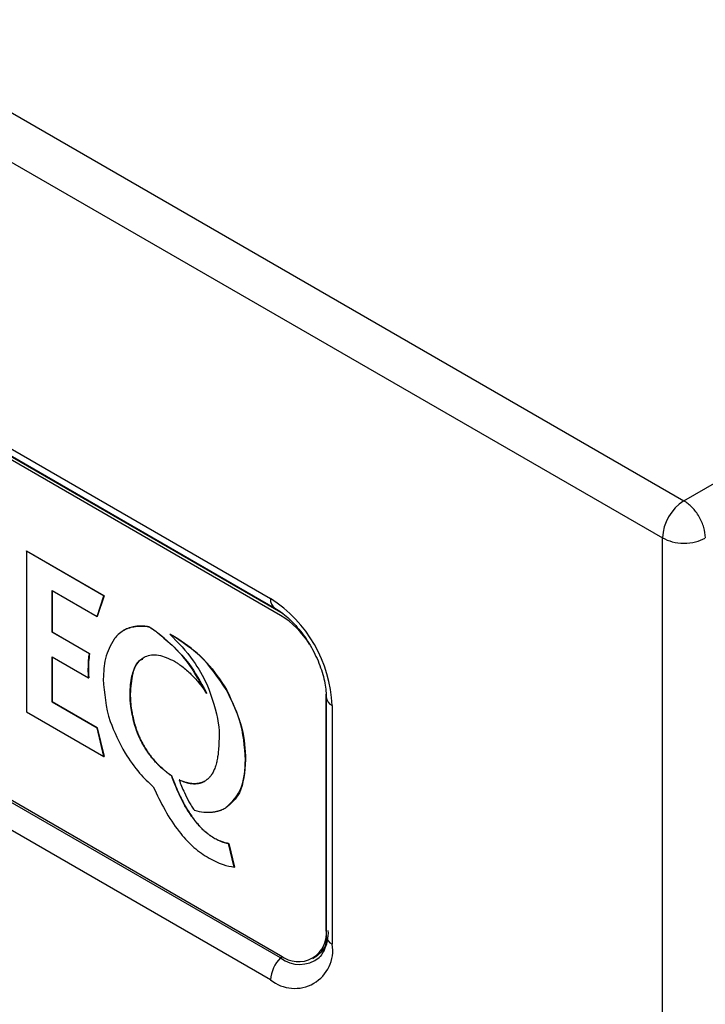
# Model space of a CAD drawing. Header units: millimetres. Extents: x 0 to 4200, y 0 to 2970.
# Tile 55 of 75: x 3301 to 3338, y 2100 to 2152. Entities that reach past the tile are written whole.
import ezdxf

# ---------------------------------------------------------------- set-up
doc = ezdxf.new("R2010")
doc.units = ezdxf.units.MM
doc.header["$LTSCALE"] = 10

msp = doc.modelspace()

# ---------------------------------------------------------------- linework, layer by layer
at = {"color": 7, "linetype": 'Continuous', "lineweight": 25}
for p, q in [((2914.552, 2370.332), (3336.553, 2126.716)), ((3336.553, 2126.716), (3759.119, 2370.658)), ((2913.421, 2368.373), (3335.422, 2124.757)), ((3271.058, 2146.753), (3314.721, 2121.546)), ((3271.285, 2146.249), (3314.949, 2121.042)), ((3315.252, 2120.662), (3271.765, 2145.766)), ((3315.393, 2120.743), (3271.906, 2145.848)), ((3315.249, 2102.561), (3271.585, 2127.767)), ((3271.765, 2127.802), (3315.252, 2102.698)), ((3314.721, 2101.405), (3271.058, 2126.612)), ((3335.422, 2071.845), (3335.422, 2124.757)), ((3301.823, 2124.063), (3301.83, 2124.067)), ((3301.823, 2124.063), (3301.823, 2115.567)), ((3305.92, 2121.698), (3301.823, 2124.063)), ((3301.83, 2124.067), (3305.928, 2121.702)), ((3303.174, 2121.981), (3305.552, 2120.608)), ((3303.174, 2119.776), (3303.174, 2121.981)), ((3303.181, 2121.977), (3303.181, 2119.781)), ((3305.552, 2120.608), (3305.92, 2121.698)), ((3305.928, 2121.702), (3305.559, 2120.612)), ((3305.92, 2121.698), (3305.928, 2121.702)), ((3305.552, 2120.608), (3305.559, 2120.612)), ((3307.274, 2120.006), (3307.282, 2120.01)), ((3307.547, 2120.072), (3307.554, 2120.076)), ((3307.579, 2120.076), (3307.586, 2120.08)), ((3307.905, 2120.095), (3307.912, 2120.099)), ((3307.917, 2120.094), (3307.905, 2120.095)), ((3307.912, 2120.099), (3307.924, 2120.098)), ((3307.917, 2120.094), (3307.924, 2120.098)), ((3308.279, 2120.059), (3308.286, 2120.063)), ((3308.286, 2120.058), (3308.293, 2120.062)), ((3308.286, 2120.058), (3308.293, 2120.062)), ((3308.286, 2120.058), (3308.286, 2120.058)), ((3308.293, 2120.062), (3308.293, 2120.062)), ((3303.174, 2119.776), (3303.181, 2119.781)), ((3305.148, 2118.637), (3303.174, 2119.776)), ((3303.181, 2119.781), (3305.155, 2118.641)), ((3307.224, 2119.992), (3307.231, 2119.996)), ((3308.751, 2119.741), (3308.758, 2119.745)), ((3309.39, 2119.671), (3309.397, 2119.675)), ((3309.643, 2119.538), (3309.65, 2119.542)), ((3303.174, 2118.475), (3305.109, 2117.358)), ((3303.174, 2116.089), (3303.174, 2118.475)), ((3303.181, 2118.471), (3303.181, 2116.093)), ((3305.148, 2118.637), (3305.155, 2118.641)), ((3305.09, 2117.832), (3305.098, 2117.836)), ((3305.109, 2117.358), (3305.116, 2117.362)), ((3307.298, 2116.508), (3307.305, 2116.512)), ((3311.304, 2116.607), (3311.311, 2116.611)), ((3311.337, 2116.531), (3311.344, 2116.535)), ((3312.378, 2116.747), (3312.385, 2116.751)), ((3317.656, 2104.086), (3317.656, 2116.498)), ((3303.174, 2116.089), (3303.181, 2116.093)), ((3305.552, 2114.717), (3303.174, 2116.089)), ((3303.181, 2116.093), (3305.559, 2114.721)), ((3317.657, 2116.352), (3317.657, 2103.736)), ((3317.98, 2115.903), (3317.98, 2103.287)), ((3301.823, 2115.567), (3305.92, 2113.202)), ((3307.513, 2114.978), (3307.52, 2114.982)), ((3307.552, 2114.842), (3307.559, 2114.846)), ((3305.552, 2114.717), (3305.559, 2114.721)), ((3305.92, 2113.202), (3305.552, 2114.717)), ((3305.559, 2114.721), (3305.928, 2113.206)), ((3307.616, 2114.652), (3307.623, 2114.656)), ((3307.657, 2114.536), (3307.664, 2114.54)), ((3307.738, 2114.338), (3307.745, 2114.342)), ((3307.779, 2114.241), (3307.786, 2114.245)), ((3307.877, 2114.037), (3307.884, 2114.041)), ((3307.917, 2113.958), (3307.924, 2113.962)), ((3308.032, 2113.75), (3308.039, 2113.755)), ((3308.069, 2113.687), (3308.076, 2113.691)), ((3308.202, 2113.478), (3308.209, 2113.482)), ((3308.234, 2113.43), (3308.241, 2113.434)), ((3305.92, 2113.202), (3305.928, 2113.206)), ((3308.386, 2113.222), (3308.393, 2113.226)), ((3308.413, 2113.187), (3308.42, 2113.191)), ((3308.583, 2112.982), (3308.59, 2112.986)), ((3308.604, 2112.958), (3308.611, 2112.962)), ((3308.792, 2112.759), (3308.799, 2112.763)), ((3308.807, 2112.744), (3308.792, 2112.759)), ((3308.799, 2112.763), (3308.814, 2112.748)), ((3308.807, 2112.744), (3308.814, 2112.748)), ((3313.394, 2113.028), (3313.401, 2113.032)), ((3309.012, 2112.554), (3309.019, 2112.558)), ((3309.246, 2112.365), (3309.253, 2112.369)), ((3309.482, 2112.201), (3309.489, 2112.205)), ((3309.885, 2111.973), (3309.892, 2111.977)), ((3309.902, 2111.966), (3309.909, 2111.97)), ((3310.108, 2111.879), (3310.115, 2111.883)), ((3310.156, 2111.864), (3310.163, 2111.868)), ((3310.322, 2111.813), (3310.329, 2111.817)), ((3310.394, 2111.799), (3310.402, 2111.803)), ((3310.526, 2111.775), (3310.533, 2111.779)), ((3310.616, 2111.769), (3310.623, 2111.773)), ((3310.718, 2111.763), (3310.725, 2111.768)), ((3310.822, 2111.772), (3310.829, 2111.776)), ((3310.899, 2111.779), (3310.906, 2111.784)), ((3311.012, 2111.807), (3311.019, 2111.812)), ((3311.067, 2111.822), (3311.074, 2111.826)), ((3311.186, 2111.874), (3311.193, 2111.879)), ((3311.223, 2111.892), (3311.23, 2111.896)), ((3310.154, 2110.673), (3310.161, 2110.677)), ((3310.675, 2110.38), (3310.686, 2110.365)), ((3310.686, 2110.365), (3310.694, 2110.362)), ((3310.55, 2110.045), (3310.557, 2110.05)), ((3310.637, 2109.926), (3310.644, 2109.93)), ((3310.7, 2109.841), (3310.707, 2109.845)), ((3310.811, 2109.702), (3310.818, 2109.706)), ((3310.848, 2109.657), (3310.855, 2109.661)), ((3310.98, 2109.508), (3310.987, 2109.512)), ((3311.366, 2109.147), (3311.373, 2109.151)), ((3311.398, 2109.122), (3311.405, 2109.126)), ((3311.522, 2109.031), (3311.529, 2109.035)), ((3311.534, 2109.023), (3311.541, 2109.027)), ((3311.67, 2108.935), (3311.677, 2108.939)), ((3311.719, 2108.903), (3311.726, 2108.907)), ((3311.9, 2108.809), (3311.907, 2108.813)), ((3311.903, 2108.808), (3311.9, 2108.809)), ((3311.903, 2108.808), (3311.91, 2108.812)), ((3311.907, 2108.813), (3311.91, 2108.812)), ((3312.075, 2108.732), (3312.082, 2108.736)), ((3312.112, 2108.716), (3312.119, 2108.72)), ((3312.201, 2108.686), (3312.208, 2108.69)), ((3312.343, 2108.642), (3312.35, 2108.646)), ((3312.479, 2108.611), (3312.486, 2108.615)), ((3312.501, 2108.606), (3312.479, 2108.611)), ((3312.486, 2108.615), (3312.508, 2108.61)), ((3312.501, 2108.606), (3312.508, 2108.61)), ((3312.802, 2107.362), (3312.501, 2108.606)), ((3312.508, 2108.61), (3312.809, 2107.366)), ((3312.802, 2107.362), (3312.809, 2107.366)), ((3317.656, 2104.086), (3317.657, 2104.087)), ((3316.952, 2102.529), (3317.076, 2102.601))]:
    msp.add_line(p, q, dxfattribs=at)
at = {"color": 7, "linetype": 'Continuous', "lineweight": 25, "flags": 128}
for points in [[(3317.586, 2103.152), (3317.392, 2102.859), (3317.093, 2102.611), (3317.093, 2102.611)], [(3317.422, 2102.74), (3317.346, 2102.644), (3317.284, 2102.578)]]:
    msp.add_lwpolyline(points, dxfattribs=at)
at = {"color": 7, "linetype": 'Continuous', "lineweight": 25}
for centre, radius, start, end in [((3337.878, 2124.645), 2.459, 122.6055, 177.3945), ((3315.258, 2121.486), 0.54, 173.5914, 235.2551), ((3310.906, 2115.581), 7.081, 2.6055, 57.3945), ((3312.718, 2116.578), 4.806, 32.3052, 58.1813), ((3318.196, 2116.398), 0.541, 184.8837, 246.4007), ((3311.83, 2115.824), 4.315, 221.1962, 221.6251), ((3311.837, 2115.828), 4.315, 221.1962, 221.6251), ((3311.888, 2115.865), 4.385, 225.3696, 229.0252), ((3311.895, 2115.869), 4.385, 225.3696, 229.0252), ((3312.026, 2112.823), 0.17, 163.7589, 165.3223), ((3311.683, 2115.614), 4.061, 233.1223, 237.1827), ((3311.69, 2115.618), 4.061, 233.1223, 237.1827), ((3313.003, 2111.022), 2.47, 251.0449, 254.5029), ((3313.01, 2111.026), 2.47, 251.0449, 254.5029), ((3316.19, 2103.848), 1.485, 230.7967, 9.214), ((3315.518, 2103.931), 2.254, 333.2883, 2.188), ((3318.196, 2103.782), 0.541, 184.9231, 246.3971), ((3315.993, 2102.965), 2.012, 230.7967, 9.214), ((3316.441, 2101.318), 1.722, 133.7996, 177.0906), ((3314.909, 2102.908), 0.486, 314.4394, 328.91), ((3316.255, 2103.878), 1.658, 232.6199, 308.3586)]:
    msp.add_arc(centre, radius, start, end, dxfattribs=at)
for points in [[(3337.699, 2124.765), (3337.681, 2124.945), (3337.644, 2125.306), (3337.379, 2125.887), (3337.002, 2126.403), (3336.703, 2126.612), (3336.553, 2126.716)], [(3335.422, 2124.757), (3335.587, 2124.679), (3335.918, 2124.525), (3336.553, 2124.456), (3337.189, 2124.517), (3337.519, 2124.666), (3337.685, 2124.74)]]:
    msp.add_open_spline(points, degree=3, dxfattribs=at)
for points, knots in [([(3314.949, 2121.042), (3315.062, 2120.972), (3315.395, 2120.764), (3315.979, 2120.238), (3316.619, 2119.436), (3317.147, 2118.504), (3317.508, 2117.539), (3317.645, 2116.81), (3317.655, 2116.451), (3317.657, 2116.352)], [0, 0, 0, 0, 0.0859288, 0.2527084, 0.422457, 0.5942137, 0.7660569, 0.9353784, 1, 1, 1, 1]), ([(3307.274, 2120.006), (3307.265, 2120.004), (3307.248, 2119.999), (3307.231, 2119.994), (3307.224, 2119.992)], [0, 0, 0, 0, 0.560293, 1, 1, 1, 1]), ([(3307.231, 2119.996), (3307.241, 2119.999), (3307.257, 2120.004), (3307.274, 2120.008), (3307.282, 2120.01)], [0, 0, 0, 0, 0.559895, 1, 1, 1, 1]), ([(3307.547, 2120.072), (3307.495, 2120.063), (3307.402, 2120.046), (3307.313, 2120.018), (3307.274, 2120.006)], [0, 0, 0, 0, 0.5610654, 1, 1, 1, 1]), ([(3307.282, 2120.01), (3307.331, 2120.025), (3307.419, 2120.053), (3307.513, 2120.069), (3307.554, 2120.076)], [0, 0, 0, 0, 0.558844, 1, 1, 1, 1]), ([(3307.579, 2120.076), (3307.573, 2120.075), (3307.562, 2120.074), (3307.551, 2120.073), (3307.547, 2120.072)], [0, 0, 0, 0, 0.5606, 1, 1, 1, 1]), ([(3307.554, 2120.076), (3307.56, 2120.077), (3307.57, 2120.078), (3307.581, 2120.079), (3307.586, 2120.08)], [0, 0, 0, 0, 0.55966, 1, 1, 1, 1]), ([(3307.905, 2120.095), (3307.842, 2120.095), (3307.732, 2120.094), (3307.625, 2120.082), (3307.579, 2120.076)], [0, 0, 0, 0, 0.561888, 1, 1, 1, 1]), ([(3307.586, 2120.08), (3307.645, 2120.087), (3307.752, 2120.099), (3307.863, 2120.099), (3307.912, 2120.099)], [0, 0, 0, 0, 0.558029, 1, 1, 1, 1]), ([(3308.279, 2120.059), (3308.21, 2120.069), (3308.087, 2120.087), (3307.969, 2120.092), (3307.917, 2120.094)], [0, 0, 0, 0, 0.562645, 1, 1, 1, 1]), ([(3307.924, 2120.098), (3307.99, 2120.095), (3308.109, 2120.09), (3308.231, 2120.071), (3308.286, 2120.063)], [0, 0, 0, 0, 0.55728, 1, 1, 1, 1]), ([(3308.286, 2120.058), (3308.284, 2120.058), (3308.282, 2120.058), (3308.28, 2120.059), (3308.279, 2120.059)], [0, 0, 0, 0, 0.561308, 1, 1, 1, 1]), ([(3308.286, 2120.063), (3308.287, 2120.063), (3308.289, 2120.062), (3308.292, 2120.062), (3308.293, 2120.062)], [0, 0, 0, 0, 0.558245, 1, 1, 1, 1]), ([(3308.751, 2119.741), (3308.664, 2119.804), (3308.509, 2119.916), (3308.354, 2120.015), (3308.286, 2120.058)], [0, 0, 0, 0, 0.564906, 1, 1, 1, 1]), ([(3308.293, 2120.062), (3308.379, 2120.007), (3308.535, 2119.908), (3308.69, 2119.795), (3308.758, 2119.745)], [0, 0, 0, 0, 0.5548956, 1, 1, 1, 1]), ([(3306.941, 2119.86), (3306.85, 2119.798), (3306.686, 2119.685), (3306.552, 2119.53), (3306.493, 2119.462)], [0, 0, 0, 0, 0.558475, 1, 1, 1, 1]), ([(3307.224, 2119.992), (3307.169, 2119.971), (3307.071, 2119.934), (3306.981, 2119.883), (3306.941, 2119.86)], [0, 0, 0, 0, 0.560451, 1, 1, 1, 1]), ([(3306.948, 2119.864), (3306.999, 2119.893), (3307.09, 2119.943), (3307.188, 2119.98), (3307.231, 2119.996)], [0, 0, 0, 0, 0.559487, 1, 1, 1, 1]), ([(3311.304, 2116.607), (3310.924, 2117.276), (3310.211, 2118.532), (3309.216, 2119.356), (3308.751, 2119.741)], [0, 0, 0, 0, 0.532511, 1, 1, 1, 1]), ([(3308.758, 2119.745), (3309.341, 2119.248), (3310.338, 2118.396), (3311.025, 2117.136), (3311.311, 2116.611)], [0, 0, 0, 0, 0.58399, 1, 1, 1, 1]), ([(3309.39, 2119.671), (3309.831, 2119.229), (3310.595, 2118.462), (3311.13, 2117.452), (3311.357, 2117.024)], [0, 0, 0, 0, 0.576717, 1, 1, 1, 1]), ([(3309.643, 2119.538), (3309.595, 2119.564), (3309.511, 2119.61), (3309.427, 2119.652), (3309.39, 2119.671)], [0, 0, 0, 0, 0.562502, 1, 1, 1, 1]), ([(3309.397, 2119.675), (3309.444, 2119.652), (3309.528, 2119.61), (3309.612, 2119.563), (3309.65, 2119.542)], [0, 0, 0, 0, 0.557074, 1, 1, 1, 1]), ([(3312.378, 2116.747), (3311.945, 2117.378), (3311.133, 2118.562), (3310.117, 2119.227), (3309.643, 2119.538)], [0, 0, 0, 0, 0.532516, 1, 1, 1, 1]), ([(3309.65, 2119.542), (3310.246, 2119.137), (3311.268, 2118.442), (3312.057, 2117.248), (3312.385, 2116.751)], [0, 0, 0, 0, 0.583986, 1, 1, 1, 1]), ([(3306.449, 2119.405), (3306.269, 2119.087), (3305.939, 2118.504), (3305.899, 2117.668), (3305.88, 2117.288)], [0, 0, 0, 0, 0.5451681, 1, 1, 1, 1]), ([(3306.493, 2119.462), (3306.484, 2119.451), (3306.47, 2119.433), (3306.455, 2119.413), (3306.449, 2119.405)], [0, 0, 0, 0, 0.5597209, 1, 1, 1, 1]), ([(3305.09, 2117.832), (3305.094, 2117.988), (3305.101, 2118.265), (3305.134, 2118.524), (3305.148, 2118.637)], [0, 0, 0, 0, 0.563575, 1, 1, 1, 1]), ([(3305.155, 2118.641), (3305.137, 2118.497), (3305.105, 2118.237), (3305.1, 2117.96), (3305.098, 2117.836)], [0, 0, 0, 0, 0.556244, 1, 1, 1, 1]), ([(3307.298, 2116.508), (3307.315, 2116.833), (3307.346, 2117.444), (3307.63, 2118.13), (3308.101, 2118.55), (3308.797, 2118.64), (3309.355, 2118.374), (3309.643, 2118.236)], [0, 0, 0, 0, 0.217261, 0.408281, 0.583246, 0.784651, 1, 1, 1, 1]), ([(3307.976, 2118.339), (3307.921, 2118.321), (3307.636, 2118.23), (3307.385, 2117.563), (3307.333, 2116.879), (3307.305, 2116.512)], [0, 0, 0, 0, 0.099513, 0.517188, 1, 1, 1, 1]), ([(3309.643, 2118.236), (3309.704, 2118.199), (3309.814, 2118.132), (3309.923, 2118.055), (3309.971, 2118.02)], [0, 0, 0, 0, 0.559957, 1, 1, 1, 1]), ([(3309.971, 2118.02), (3310.138, 2117.889), (3310.375, 2117.703), (3310.599, 2117.472), (3310.666, 2117.404)], [0, 0, 0, 0, 0.702736, 1, 1, 1, 1]), ([(3305.109, 2117.358), (3305.103, 2117.447), (3305.093, 2117.607), (3305.091, 2117.763), (3305.09, 2117.832)], [0, 0, 0, 0, 0.557254, 1, 1, 1, 1]), ([(3305.098, 2117.836), (3305.099, 2117.748), (3305.101, 2117.592), (3305.112, 2117.432), (3305.116, 2117.362)], [0, 0, 0, 0, 0.562603, 1, 1, 1, 1]), ([(3310.666, 2117.404), (3310.803, 2117.249), (3311.043, 2116.978), (3311.249, 2116.665), (3311.337, 2116.531)], [0, 0, 0, 0, 0.572057, 1, 1, 1, 1]), ([(3305.88, 2117.288), (3305.94, 2116.55), (3306.043, 2115.267), (3306.736, 2113.949), (3307.03, 2113.389)], [0, 0, 0, 0, 0.575013, 1, 1, 1, 1]), ([(3311.357, 2117.024), (3311.612, 2116.322), (3312.085, 2115.021), (3311.996, 2113.917), (3311.955, 2113.409)], [0, 0, 0, 0, 0.53951, 1, 1, 1, 1]), ([(3307.513, 2114.978), (3307.442, 2115.275), (3307.316, 2115.806), (3307.304, 2116.294), (3307.298, 2116.508)], [0, 0, 0, 0, 0.5596324, 1, 1, 1, 1]), ([(3307.305, 2116.512), (3307.315, 2116.238), (3307.332, 2115.747), (3307.462, 2115.216), (3307.52, 2114.982)], [0, 0, 0, 0, 0.560036, 1, 1, 1, 1]), ([(3311.337, 2116.531), (3311.331, 2116.545), (3311.32, 2116.571), (3311.309, 2116.596), (3311.304, 2116.607)], [0, 0, 0, 0, 0.559899, 1, 1, 1, 1]), ([(3311.311, 2116.611), (3311.317, 2116.597), (3311.329, 2116.572), (3311.34, 2116.546), (3311.344, 2116.535)], [0, 0, 0, 0, 0.560062, 1, 1, 1, 1]), ([(3313.394, 2113.028), (3313.347, 2113.728), (3313.265, 2114.942), (3312.642, 2116.211), (3312.378, 2116.747)], [0, 0, 0, 0, 0.577142, 1, 1, 1, 1]), ([(3312.385, 2116.751), (3312.71, 2116.059), (3313.311, 2114.775), (3313.373, 2113.582), (3313.401, 2113.032)], [0, 0, 0, 0, 0.539902, 1, 1, 1, 1]), ([(3307.552, 2114.842), (3307.544, 2114.867), (3307.531, 2114.912), (3307.518, 2114.958), (3307.513, 2114.978)], [0, 0, 0, 0, 0.558202, 1, 1, 1, 1]), ([(3307.52, 2114.982), (3307.527, 2114.956), (3307.539, 2114.911), (3307.553, 2114.866), (3307.559, 2114.846)], [0, 0, 0, 0, 0.562168, 1, 1, 1, 1]), ([(3307.616, 2114.652), (3307.604, 2114.687), (3307.581, 2114.751), (3307.561, 2114.814), (3307.552, 2114.842)], [0, 0, 0, 0, 0.557404, 1, 1, 1, 1]), ([(3307.559, 2114.846), (3307.57, 2114.81), (3307.591, 2114.747), (3307.613, 2114.684), (3307.623, 2114.656)], [0, 0, 0, 0, 0.56233, 1, 1, 1, 1]), ([(3307.657, 2114.536), (3307.65, 2114.557), (3307.635, 2114.596), (3307.622, 2114.635), (3307.616, 2114.652)], [0, 0, 0, 0, 0.558701, 1, 1, 1, 1]), ([(3307.623, 2114.656), (3307.631, 2114.634), (3307.644, 2114.595), (3307.658, 2114.557), (3307.664, 2114.54)], [0, 0, 0, 0, 0.561602, 1, 1, 1, 1]), ([(3307.738, 2114.338), (3307.722, 2114.375), (3307.694, 2114.44), (3307.669, 2114.506), (3307.657, 2114.536)], [0, 0, 0, 0, 0.557775, 1, 1, 1, 1]), ([(3307.664, 2114.54), (3307.679, 2114.503), (3307.705, 2114.437), (3307.733, 2114.371), (3307.745, 2114.342)], [0, 0, 0, 0, 0.562047, 1, 1, 1, 1]), ([(3307.779, 2114.241), (3307.771, 2114.259), (3307.757, 2114.291), (3307.744, 2114.324), (3307.738, 2114.338)], [0, 0, 0, 0, 0.558991, 1, 1, 1, 1]), ([(3307.745, 2114.342), (3307.753, 2114.324), (3307.766, 2114.291), (3307.78, 2114.259), (3307.786, 2114.245)], [0, 0, 0, 0, 0.561215, 1, 1, 1, 1]), ([(3307.877, 2114.037), (3307.858, 2114.075), (3307.824, 2114.142), (3307.793, 2114.211), (3307.779, 2114.241)], [0, 0, 0, 0, 0.558192, 1, 1, 1, 1]), ([(3307.786, 2114.245), (3307.804, 2114.206), (3307.835, 2114.138), (3307.869, 2114.071), (3307.884, 2114.041)], [0, 0, 0, 0, 0.5617065, 1, 1, 1, 1]), ([(3307.917, 2113.958), (3307.909, 2113.972), (3307.896, 2113.999), (3307.883, 2114.025), (3307.877, 2114.037)], [0, 0, 0, 0, 0.559537, 1, 1, 1, 1]), ([(3307.884, 2114.041), (3307.891, 2114.026), (3307.904, 2114), (3307.918, 2113.973), (3307.924, 2113.962)], [0, 0, 0, 0, 0.5606043, 1, 1, 1, 1]), ([(3308.032, 2113.75), (3308.01, 2113.789), (3307.97, 2113.857), (3307.933, 2113.927), (3307.917, 2113.958)], [0, 0, 0, 0, 0.558711, 1, 1, 1, 1]), ([(3307.924, 2113.962), (3307.945, 2113.923), (3307.982, 2113.853), (3308.021, 2113.785), (3308.039, 2113.755)], [0, 0, 0, 0, 0.561179, 1, 1, 1, 1]), ([(3307.03, 2113.389), (3307.278, 2113.019), (3307.73, 2112.345), (3308.278, 2111.83), (3308.526, 2111.597)], [0, 0, 0, 0, 0.548371, 1, 1, 1, 1]), ([(3308.069, 2113.687), (3308.062, 2113.699), (3308.049, 2113.72), (3308.037, 2113.741), (3308.032, 2113.75)], [0, 0, 0, 0, 0.559718, 1, 1, 1, 1]), ([(3308.039, 2113.755), (3308.046, 2113.743), (3308.058, 2113.721), (3308.07, 2113.7), (3308.076, 2113.691)], [0, 0, 0, 0, 0.560288, 1, 1, 1, 1]), ([(3308.202, 2113.478), (3308.176, 2113.517), (3308.131, 2113.585), (3308.088, 2113.656), (3308.069, 2113.687)], [0, 0, 0, 0, 0.559378, 1, 1, 1, 1]), ([(3308.076, 2113.691), (3308.1, 2113.652), (3308.143, 2113.581), (3308.189, 2113.512), (3308.209, 2113.482)], [0, 0, 0, 0, 0.560539, 1, 1, 1, 1]), ([(3308.234, 2113.43), (3308.228, 2113.439), (3308.217, 2113.455), (3308.206, 2113.471), (3308.202, 2113.478)], [0, 0, 0, 0, 0.5599969, 1, 1, 1, 1]), ([(3308.209, 2113.482), (3308.215, 2113.473), (3308.226, 2113.457), (3308.236, 2113.441), (3308.241, 2113.434)], [0, 0, 0, 0, 0.559941, 1, 1, 1, 1]), ([(3308.386, 2113.222), (3308.357, 2113.26), (3308.305, 2113.328), (3308.256, 2113.399), (3308.234, 2113.43)], [0, 0, 0, 0, 0.560144, 1, 1, 1, 1]), ([(3308.241, 2113.434), (3308.269, 2113.394), (3308.318, 2113.324), (3308.37, 2113.256), (3308.393, 2113.226)], [0, 0, 0, 0, 0.559801, 1, 1, 1, 1]), ([(3311.955, 2113.409), (3311.947, 2113.355), (3311.934, 2113.261), (3311.92, 2113.168), (3311.914, 2113.129)], [0, 0, 0, 0, 0.5776445, 1, 1, 1, 1]), ([(3308.413, 2113.187), (3308.408, 2113.193), (3308.399, 2113.205), (3308.39, 2113.217), (3308.386, 2113.222)], [0, 0, 0, 0, 0.5599874, 1, 1, 1, 1]), ([(3308.393, 2113.226), (3308.398, 2113.219), (3308.407, 2113.207), (3308.416, 2113.196), (3308.42, 2113.191)], [0, 0, 0, 0, 0.560012, 1, 1, 1, 1]), ([(3308.583, 2112.982), (3308.55, 2113.019), (3308.493, 2113.086), (3308.437, 2113.156), (3308.413, 2113.187)], [0, 0, 0, 0, 0.561, 1, 1, 1, 1]), ([(3308.42, 2113.191), (3308.451, 2113.152), (3308.507, 2113.082), (3308.564, 2113.015), (3308.59, 2112.986)], [0, 0, 0, 0, 0.558937, 1, 1, 1, 1]), ([(3308.792, 2112.759), (3308.756, 2112.795), (3308.693, 2112.86), (3308.631, 2112.928), (3308.604, 2112.958)], [0, 0, 0, 0, 0.561745, 1, 1, 1, 1]), ([(3308.611, 2112.962), (3308.645, 2112.924), (3308.707, 2112.856), (3308.771, 2112.792), (3308.799, 2112.763)], [0, 0, 0, 0, 0.558165, 1, 1, 1, 1]), ([(3311.861, 2112.866), (3311.85, 2112.823), (3311.83, 2112.745), (3311.805, 2112.672), (3311.794, 2112.64)], [0, 0, 0, 0, 0.564639, 1, 1, 1, 1]), ([(3311.913, 2113.121), (3311.904, 2113.073), (3311.89, 2112.988), (3311.871, 2112.906), (3311.863, 2112.871)], [0, 0, 0, 0, 0.564933, 1, 1, 1, 1]), ([(3311.914, 2113.129), (3311.914, 2113.127), (3311.913, 2113.125), (3311.913, 2113.122), (3311.913, 2113.121)], [0, 0, 0, 0, 0.559907, 1, 1, 1, 1]), ([(3312.356, 2110.495), (3312.687, 2110.81), (3313.298, 2111.391), (3313.364, 2112.514), (3313.394, 2113.028)], [0, 0, 0, 0, 0.542545, 1, 1, 1, 1]), ([(3313.401, 2113.032), (3313.351, 2112.389), (3313.264, 2111.27), (3312.631, 2110.729), (3312.363, 2110.499)], [0, 0, 0, 0, 0.574783, 1, 1, 1, 1]), ([(3309.246, 2112.365), (3309.202, 2112.399), (3309.124, 2112.46), (3309.046, 2112.525), (3309.012, 2112.554)], [0, 0, 0, 0, 0.560008, 1, 1, 1, 1]), ([(3309.019, 2112.558), (3309.062, 2112.522), (3309.14, 2112.456), (3309.218, 2112.396), (3309.253, 2112.369)], [0, 0, 0, 0, 0.559973, 1, 1, 1, 1]), ([(3310.154, 2110.673), (3310.011, 2110.958), (3309.759, 2111.461), (3309.566, 2111.977), (3309.482, 2112.201)], [0, 0, 0, 0, 0.564941, 1, 1, 1, 1]), ([(3309.489, 2112.205), (3309.598, 2111.915), (3309.792, 2111.399), (3310.048, 2110.897), (3310.161, 2110.677)], [0, 0, 0, 0, 0.562209, 1, 1, 1, 1]), ([(3311.602, 2112.251), (3311.583, 2112.223), (3311.549, 2112.174), (3311.512, 2112.13), (3311.495, 2112.111)], [0, 0, 0, 0, 0.562914, 1, 1, 1, 1]), ([(3311.61, 2112.261), (3311.609, 2112.259), (3311.606, 2112.255), (3311.604, 2112.252), (3311.602, 2112.251)], [0, 0, 0, 0, 0.559411, 1, 1, 1, 1]), ([(3311.707, 2112.431), (3311.69, 2112.398), (3311.659, 2112.338), (3311.625, 2112.284), (3311.61, 2112.261)], [0, 0, 0, 0, 0.563601, 1, 1, 1, 1]), ([(3311.71, 2112.437), (3311.709, 2112.436), (3311.708, 2112.434), (3311.707, 2112.432), (3311.707, 2112.431)], [0, 0, 0, 0, 0.559594, 1, 1, 1, 1]), ([(3311.793, 2112.636), (3311.778, 2112.597), (3311.753, 2112.529), (3311.723, 2112.465), (3311.71, 2112.437)], [0, 0, 0, 0, 0.564204, 1, 1, 1, 1]), ([(3311.794, 2112.64), (3311.794, 2112.64), (3311.794, 2112.638), (3311.793, 2112.637), (3311.793, 2112.636)], [0, 0, 0, 0, 0.558239, 1, 1, 1, 1]), ([(3309.885, 2111.973), (3309.975, 2111.747), (3310.129, 2111.358), (3310.322, 2110.978), (3310.403, 2110.819)], [0, 0, 0, 0, 0.580581, 1, 1, 1, 1]), ([(3309.902, 2111.966), (3309.899, 2111.967), (3309.893, 2111.969), (3309.888, 2111.972), (3309.885, 2111.973)], [0, 0, 0, 0, 0.559252, 1, 1, 1, 1]), ([(3309.892, 2111.977), (3309.895, 2111.976), (3309.901, 2111.973), (3309.907, 2111.971), (3309.909, 2111.97)], [0, 0, 0, 0, 0.5598127, 1, 1, 1, 1]), ([(3310.108, 2111.879), (3310.07, 2111.894), (3310.002, 2111.92), (3309.933, 2111.952), (3309.902, 2111.966)], [0, 0, 0, 0, 0.556793, 1, 1, 1, 1]), ([(3309.909, 2111.97), (3309.948, 2111.952), (3310.017, 2111.921), (3310.086, 2111.895), (3310.115, 2111.883)], [0, 0, 0, 0, 0.56322, 1, 1, 1, 1]), ([(3310.156, 2111.864), (3310.147, 2111.867), (3310.131, 2111.872), (3310.115, 2111.877), (3310.108, 2111.879)], [0, 0, 0, 0, 0.55901, 1, 1, 1, 1]), ([(3310.115, 2111.883), (3310.124, 2111.88), (3310.14, 2111.875), (3310.156, 2111.87), (3310.163, 2111.868)], [0, 0, 0, 0, 0.560545, 1, 1, 1, 1]), ([(3310.322, 2111.813), (3310.292, 2111.822), (3310.237, 2111.837), (3310.181, 2111.856), (3310.156, 2111.864)], [0, 0, 0, 0, 0.557751, 1, 1, 1, 1]), ([(3310.163, 2111.868), (3310.194, 2111.858), (3310.25, 2111.839), (3310.305, 2111.824), (3310.329, 2111.817)], [0, 0, 0, 0, 0.5623445, 1, 1, 1, 1]), ([(3310.394, 2111.799), (3310.381, 2111.801), (3310.357, 2111.806), (3310.333, 2111.811), (3310.322, 2111.813)], [0, 0, 0, 0, 0.559088, 1, 1, 1, 1]), ([(3310.329, 2111.817), (3310.343, 2111.814), (3310.367, 2111.809), (3310.391, 2111.805), (3310.402, 2111.803)], [0, 0, 0, 0, 0.560641, 1, 1, 1, 1]), ([(3310.526, 2111.775), (3310.502, 2111.778), (3310.458, 2111.785), (3310.414, 2111.795), (3310.394, 2111.799)], [0, 0, 0, 0, 0.5586096, 1, 1, 1, 1]), ([(3310.402, 2111.803), (3310.426, 2111.798), (3310.47, 2111.788), (3310.514, 2111.782), (3310.533, 2111.779)], [0, 0, 0, 0, 0.5615132, 1, 1, 1, 1]), ([(3310.616, 2111.769), (3310.599, 2111.769), (3310.57, 2111.771), (3310.539, 2111.773), (3310.526, 2111.775)], [0, 0, 0, 0, 0.559265, 1, 1, 1, 1]), ([(3310.533, 2111.779), (3310.55, 2111.777), (3310.58, 2111.775), (3310.61, 2111.773), (3310.623, 2111.773)], [0, 0, 0, 0, 0.560535, 1, 1, 1, 1]), ([(3310.718, 2111.763), (3310.699, 2111.764), (3310.666, 2111.765), (3310.631, 2111.768), (3310.616, 2111.769)], [0, 0, 0, 0, 0.559291, 1, 1, 1, 1]), ([(3310.623, 2111.773), (3310.642, 2111.771), (3310.677, 2111.769), (3310.711, 2111.768), (3310.725, 2111.768)], [0, 0, 0, 0, 0.560833, 1, 1, 1, 1]), ([(3310.822, 2111.772), (3310.803, 2111.77), (3310.769, 2111.766), (3310.734, 2111.764), (3310.718, 2111.763)], [0, 0, 0, 0, 0.559564, 1, 1, 1, 1]), ([(3310.725, 2111.768), (3310.745, 2111.769), (3310.78, 2111.77), (3310.814, 2111.774), (3310.829, 2111.776)], [0, 0, 0, 0, 0.560372, 1, 1, 1, 1]), ([(3310.899, 2111.779), (3310.885, 2111.778), (3310.859, 2111.775), (3310.833, 2111.773), (3310.822, 2111.772)], [0, 0, 0, 0, 0.559612, 1, 1, 1, 1]), ([(3310.829, 2111.776), (3310.843, 2111.777), (3310.869, 2111.779), (3310.895, 2111.782), (3310.906, 2111.784)], [0, 0, 0, 0, 0.560444, 1, 1, 1, 1]), ([(3311.012, 2111.807), (3310.991, 2111.801), (3310.954, 2111.791), (3310.916, 2111.783), (3310.899, 2111.779)], [0, 0, 0, 0, 0.56006, 1, 1, 1, 1]), ([(3310.906, 2111.784), (3310.928, 2111.788), (3310.966, 2111.796), (3311.003, 2111.807), (3311.019, 2111.812)], [0, 0, 0, 0, 0.55993, 1, 1, 1, 1]), ([(3311.067, 2111.822), (3311.057, 2111.819), (3311.039, 2111.814), (3311.02, 2111.81), (3311.012, 2111.807)], [0, 0, 0, 0, 0.560034, 1, 1, 1, 1]), ([(3311.019, 2111.812), (3311.03, 2111.814), (3311.048, 2111.819), (3311.066, 2111.824), (3311.074, 2111.826)], [0, 0, 0, 0, 0.559944, 1, 1, 1, 1]), ([(3311.186, 2111.874), (3311.164, 2111.864), (3311.126, 2111.844), (3311.085, 2111.829), (3311.067, 2111.822)], [0, 0, 0, 0, 0.560664, 1, 1, 1, 1]), ([(3311.074, 2111.826), (3311.097, 2111.835), (3311.137, 2111.851), (3311.176, 2111.87), (3311.193, 2111.879)], [0, 0, 0, 0, 0.559335, 1, 1, 1, 1]), ([(3311.223, 2111.892), (3311.216, 2111.889), (3311.204, 2111.883), (3311.191, 2111.877), (3311.186, 2111.874)], [0, 0, 0, 0, 0.560156, 1, 1, 1, 1]), ([(3311.193, 2111.879), (3311.2, 2111.882), (3311.213, 2111.887), (3311.225, 2111.893), (3311.23, 2111.896)], [0, 0, 0, 0, 0.55973, 1, 1, 1, 1]), ([(3311.342, 2111.971), (3311.32, 2111.955), (3311.282, 2111.927), (3311.241, 2111.903), (3311.223, 2111.892)], [0, 0, 0, 0, 0.561453, 1, 1, 1, 1]), ([(3311.366, 2111.988), (3311.362, 2111.985), (3311.354, 2111.979), (3311.345, 2111.974), (3311.342, 2111.971)], [0, 0, 0, 0, 0.560086, 1, 1, 1, 1]), ([(3311.481, 2112.097), (3311.46, 2112.075), (3311.424, 2112.037), (3311.384, 2112.003), (3311.366, 2111.988)], [0, 0, 0, 0, 0.562179, 1, 1, 1, 1]), ([(3311.495, 2112.111), (3311.492, 2112.109), (3311.488, 2112.104), (3311.483, 2112.099), (3311.481, 2112.097)], [0, 0, 0, 0, 0.560189, 1, 1, 1, 1]), ([(3308.526, 2111.597), (3308.723, 2111.185), (3309.115, 2110.365), (3309.811, 2109.297), (3310.577, 2108.425), (3311.096, 2108.076), (3311.362, 2107.897)], [0, 0, 0, 0, 0.279175, 0.555139, 0.771736, 1, 1, 1, 1]), ([(3310.55, 2110.045), (3310.469, 2110.164), (3310.33, 2110.368), (3310.206, 2110.583), (3310.154, 2110.673)], [0, 0, 0, 0, 0.5816702, 1, 1, 1, 1]), ([(3310.161, 2110.677), (3310.229, 2110.56), (3310.353, 2110.345), (3310.494, 2110.142), (3310.557, 2110.05)], [0, 0, 0, 0, 0.546969, 1, 1, 1, 1]), ([(3310.403, 2110.819), (3310.448, 2110.741), (3310.534, 2110.592), (3310.63, 2110.449), (3310.675, 2110.38)], [0, 0, 0, 0, 0.518471, 1, 1, 1, 1]), ([(3310.694, 2110.362), (3310.864, 2110.323), (3311.163, 2110.252), (3311.439, 2110.259), (3311.559, 2110.262)], [0, 0, 0, 0, 0.567348, 1, 1, 1, 1]), ([(3311.559, 2110.262), (3311.569, 2110.262), (3311.589, 2110.263), (3311.608, 2110.265), (3311.616, 2110.265)], [0, 0, 0, 0, 0.560252, 1, 1, 1, 1]), ([(3311.616, 2110.265), (3311.642, 2110.268), (3311.689, 2110.273), (3311.734, 2110.281), (3311.754, 2110.284)], [0, 0, 0, 0, 0.5605074, 1, 1, 1, 1]), ([(3311.754, 2110.284), (3311.773, 2110.287), (3311.805, 2110.293), (3311.837, 2110.3), (3311.851, 2110.302)], [0, 0, 0, 0, 0.560291, 1, 1, 1, 1]), ([(3311.851, 2110.302), (3311.872, 2110.307), (3311.908, 2110.315), (3311.944, 2110.325), (3311.96, 2110.33)], [0, 0, 0, 0, 0.560169, 1, 1, 1, 1]), ([(3311.96, 2110.33), (3311.983, 2110.337), (3312.025, 2110.349), (3312.065, 2110.364), (3312.083, 2110.37)], [0, 0, 0, 0, 0.56006, 1, 1, 1, 1]), ([(3312.083, 2110.37), (3312.098, 2110.376), (3312.124, 2110.385), (3312.15, 2110.395), (3312.162, 2110.4)], [0, 0, 0, 0, 0.560078, 1, 1, 1, 1]), ([(3312.162, 2110.4), (3312.199, 2110.416), (3312.265, 2110.445), (3312.328, 2110.48), (3312.356, 2110.495)], [0, 0, 0, 0, 0.559671, 1, 1, 1, 1]), ([(3310.637, 2109.926), (3310.621, 2109.948), (3310.591, 2109.987), (3310.563, 2110.028), (3310.55, 2110.045)], [0, 0, 0, 0, 0.559014, 1, 1, 1, 1]), ([(3310.557, 2110.05), (3310.573, 2110.027), (3310.602, 2109.987), (3310.631, 2109.947), (3310.644, 2109.93)], [0, 0, 0, 0, 0.560838, 1, 1, 1, 1]), ([(3310.7, 2109.841), (3310.688, 2109.857), (3310.667, 2109.885), (3310.646, 2109.913), (3310.637, 2109.926)], [0, 0, 0, 0, 0.5596535, 1, 1, 1, 1]), ([(3310.644, 2109.93), (3310.656, 2109.914), (3310.676, 2109.886), (3310.697, 2109.857), (3310.707, 2109.845)], [0, 0, 0, 0, 0.5604935, 1, 1, 1, 1]), ([(3310.811, 2109.702), (3310.79, 2109.727), (3310.752, 2109.773), (3310.716, 2109.82), (3310.7, 2109.841)], [0, 0, 0, 0, 0.5596037, 1, 1, 1, 1]), ([(3310.707, 2109.845), (3310.727, 2109.819), (3310.764, 2109.772), (3310.801, 2109.726), (3310.818, 2109.706)], [0, 0, 0, 0, 0.56036, 1, 1, 1, 1]), ([(3310.848, 2109.657), (3310.841, 2109.665), (3310.829, 2109.68), (3310.816, 2109.695), (3310.811, 2109.702)], [0, 0, 0, 0, 0.560009, 1, 1, 1, 1]), ([(3310.818, 2109.706), (3310.825, 2109.697), (3310.837, 2109.682), (3310.849, 2109.668), (3310.855, 2109.661)], [0, 0, 0, 0, 0.56005, 1, 1, 1, 1]), ([(3310.98, 2109.508), (3310.955, 2109.535), (3310.91, 2109.584), (3310.867, 2109.635), (3310.848, 2109.657)], [0, 0, 0, 0, 0.56054, 1, 1, 1, 1]), ([(3310.855, 2109.661), (3310.879, 2109.633), (3310.923, 2109.582), (3310.967, 2109.533), (3310.987, 2109.512)], [0, 0, 0, 0, 0.55946, 1, 1, 1, 1]), ([(3311.366, 2109.147), (3311.292, 2109.209), (3311.16, 2109.32), (3311.035, 2109.45), (3310.98, 2109.508)], [0, 0, 0, 0, 0.559917, 1, 1, 1, 1]), ([(3310.987, 2109.512), (3311.057, 2109.439), (3311.183, 2109.308), (3311.315, 2109.199), (3311.373, 2109.151)], [0, 0, 0, 0, 0.559955, 1, 1, 1, 1]), ([(3311.398, 2109.122), (3311.392, 2109.127), (3311.381, 2109.135), (3311.37, 2109.144), (3311.366, 2109.147)], [0, 0, 0, 0, 0.5597, 1, 1, 1, 1]), ([(3311.373, 2109.151), (3311.379, 2109.147), (3311.39, 2109.138), (3311.401, 2109.13), (3311.405, 2109.126)], [0, 0, 0, 0, 0.5605482, 1, 1, 1, 1]), ([(3311.522, 2109.031), (3311.499, 2109.048), (3311.457, 2109.077), (3311.416, 2109.108), (3311.398, 2109.122)], [0, 0, 0, 0, 0.563746, 1, 1, 1, 1]), ([(3311.405, 2109.126), (3311.428, 2109.109), (3311.469, 2109.077), (3311.511, 2109.048), (3311.529, 2109.035)], [0, 0, 0, 0, 0.55626, 1, 1, 1, 1]), ([(3311.534, 2109.023), (3311.532, 2109.024), (3311.528, 2109.027), (3311.524, 2109.03), (3311.522, 2109.031)], [0, 0, 0, 0, 0.559996, 1, 1, 1, 1]), ([(3311.529, 2109.035), (3311.532, 2109.034), (3311.536, 2109.031), (3311.54, 2109.028), (3311.541, 2109.027)], [0, 0, 0, 0, 0.559594, 1, 1, 1, 1]), ([(3311.67, 2108.935), (3311.644, 2108.95), (3311.599, 2108.978), (3311.554, 2109.009), (3311.534, 2109.023)], [0, 0, 0, 0, 0.565171, 1, 1, 1, 1]), ([(3311.541, 2109.027), (3311.566, 2109.01), (3311.611, 2108.979), (3311.657, 2108.951), (3311.677, 2108.939)], [0, 0, 0, 0, 0.554723, 1, 1, 1, 1]), ([(3311.719, 2108.903), (3311.71, 2108.909), (3311.693, 2108.92), (3311.677, 2108.93), (3311.67, 2108.935)], [0, 0, 0, 0, 0.559957, 1, 1, 1, 1]), ([(3311.677, 2108.939), (3311.686, 2108.933), (3311.702, 2108.922), (3311.719, 2108.912), (3311.726, 2108.907)], [0, 0, 0, 0, 0.560036, 1, 1, 1, 1]), ([(3311.9, 2108.809), (3311.867, 2108.825), (3311.806, 2108.854), (3311.746, 2108.888), (3311.719, 2108.903)], [0, 0, 0, 0, 0.559285, 1, 1, 1, 1]), ([(3311.726, 2108.907), (3311.76, 2108.888), (3311.821, 2108.855), (3311.881, 2108.826), (3311.907, 2108.813)], [0, 0, 0, 0, 0.560725, 1, 1, 1, 1]), ([(3312.075, 2108.732), (3312.043, 2108.745), (3311.986, 2108.768), (3311.929, 2108.796), (3311.903, 2108.808)], [0, 0, 0, 0, 0.55757, 1, 1, 1, 1]), ([(3311.91, 2108.812), (3311.943, 2108.796), (3312, 2108.769), (3312.057, 2108.746), (3312.082, 2108.736)], [0, 0, 0, 0, 0.562285, 1, 1, 1, 1]), ([(3312.112, 2108.716), (3312.105, 2108.719), (3312.093, 2108.724), (3312.081, 2108.73), (3312.075, 2108.732)], [0, 0, 0, 0, 0.559998, 1, 1, 1, 1]), ([(3312.082, 2108.736), (3312.089, 2108.733), (3312.102, 2108.728), (3312.114, 2108.723), (3312.119, 2108.72)], [0, 0, 0, 0, 0.56, 1, 1, 1, 1]), ([(3312.201, 2108.686), (3312.184, 2108.691), (3312.155, 2108.701), (3312.125, 2108.712), (3312.112, 2108.716)], [0, 0, 0, 0, 0.56004, 1, 1, 1, 1]), ([(3312.119, 2108.72), (3312.136, 2108.714), (3312.165, 2108.704), (3312.195, 2108.694), (3312.208, 2108.69)], [0, 0, 0, 0, 0.559958, 1, 1, 1, 1]), ([(3312.479, 2108.611), (3312.454, 2108.616), (3312.409, 2108.625), (3312.363, 2108.637), (3312.343, 2108.642)], [0, 0, 0, 0, 0.56, 1, 1, 1, 1]), ([(3312.35, 2108.646), (3312.376, 2108.639), (3312.421, 2108.627), (3312.466, 2108.619), (3312.486, 2108.615)], [0, 0, 0, 0, 0.559989, 1, 1, 1, 1]), ([(3311.362, 2107.897), (3311.647, 2107.741), (3312.141, 2107.47), (3312.606, 2107.394), (3312.802, 2107.362)], [0, 0, 0, 0, 0.576633, 1, 1, 1, 1]), ([(3317.657, 2103.736), (3317.653, 2103.614), (3317.64, 2103.262), (3317.532, 2102.898), (3317.444, 2102.793), (3317.415, 2102.757)], [0, 0, 0, 0, 0.257477, 0.746669, 1, 1, 1, 1])]:
    msp.add_open_spline(points, degree=3, knots=knots, dxfattribs=at)

doc.saveas('drawing.dxf')
